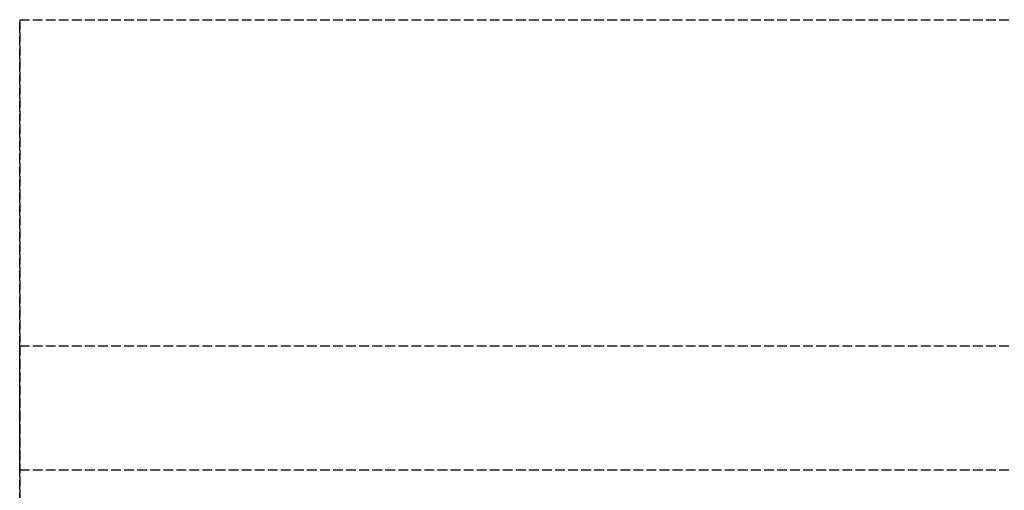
# Model space of a CAD drawing. Header units: millimetres. Extents: x 0 to 2000, y -94 to 94.
# Tile 8 of 12: x 0 to 151, y 22 to 94. Entities that reach past the tile are written whole.
import ezdxf

# ---------------------------------------------------------------- set-up
doc = ezdxf.new("R2010")
doc.units = ezdxf.units.MM
doc.header["$LTSCALE"] = 10
doc.linetypes.add('ALLCAD_Strich', pattern=[0.2, 0.15, -0.05])
doc.layers.add('BESCH_KONT_sich_schn_grun_2d', color=10, linetype='Continuous')
doc.layers.add('BESCH_KONT_sich_schn_seit_2d', color=160, linetype='Continuous')

msp = doc.modelspace()

# ---------------------------------------------------------------- linework, layer by layer
at = {"layer": 'BESCH_KONT_sich_schn_grun_2d', "linetype": 'ALLCAD_Strich'}
for p, q in [((0, 94), (2000, 94)), ((0, 94), (0, -94)), ((0, 44), (2000, 44)), ((0, 25), (2000, 25))]:
    msp.add_line(p, q, dxfattribs=at)
at = {"layer": 'BESCH_KONT_sich_schn_seit_2d', "linetype": 'ALLCAD_Strich'}
for p, q in [((0, -94, 2368), (0, 94, 2368)), ((0, 94, 2368), (0, 94, 2418)), ((0, 94, 2418), (0, -94, 2418)), ((0, 44), (0, 44, 2293.5)), ((0, 44), (0, 25)), ((0, 44, 2293.5), (0, 44, 2368)), ((0, 25, 2293.5), (0, 44, 2293.5)), ((0, 44, 2368), (0, 25, 2368)), ((0, 25), (0, 25, 2293.5)), ((0, 25, 2368), (0, 25, 2293.5))]:
    msp.add_line(p, q, dxfattribs=at)

doc.saveas('drawing.dxf')
